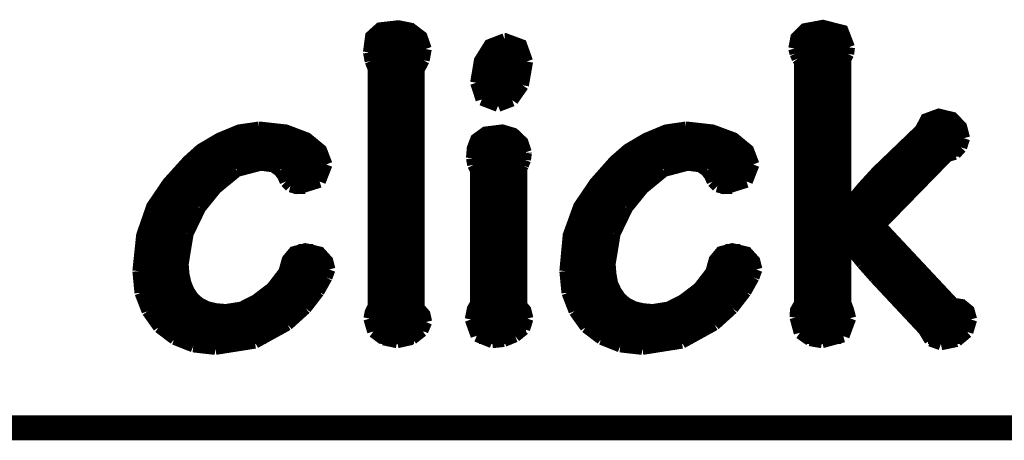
# Model space of a CAD drawing. Extents: x -1.3 to 24.2, y -3.9 to 53.4.
# Tile 5 of 39: x 12.3 to 18.3, y -3.9 to -1.3. Entities that reach past the tile are written whole.
import ezdxf

# ---------------------------------------------------------------- set-up
doc = ezdxf.new("R2010")
doc.units = 0
doc.layers.add('HVAC_2_CLICK_V101_GKO', color=5, linetype='CONTINUOUS')
doc.layers.add('HVAC_2_CLICK_V101_GTO', color=14, linetype='CONTINUOUS')

msp = doc.modelspace()

# ---------------------------------------------------------------- linework, layer by layer
at = {"layer": 'HVAC_2_CLICK_V101_GKO', "const_width": 0.1524}
msp.add_lwpolyline([(-1.27, -3.81), (21.59, -3.81)], dxfattribs=at)
at = {"layer": 'HVAC_2_CLICK_V101_GTO', "const_width": 0.0762}
for points in [[(14.42466, -1.52146), (14.43736, -1.42494), (14.4907, -1.37668), (14.60246, -1.36398), (14.67866, -1.37922), (14.74216, -1.42748), (14.76756, -1.50114)], [(17.01546, -1.4986), (17.02816, -1.43256), (17.07896, -1.38176), (17.18818, -1.36144), (17.30756, -1.39192), (17.34566, -1.49098)], [(14.43482, -1.43256), (14.74724, -1.43256)], [(15.07744, -1.70688), (15.1003, -1.57226), (15.15872, -1.47828), (15.25016, -1.44272)], [(15.25016, -1.44272), (15.2527, -1.44272), (15.34922, -1.47828), (15.38478, -1.57734)], [(17.02816, -1.43256), (17.3355, -1.43256)], [(14.42466, -1.50876), (14.76756, -1.50876)], [(14.42466, -1.52146), (14.43482, -1.5748)], [(14.75486, -1.56972), (14.76756, -1.50114)], [(15.13078, -1.50876), (15.37208, -1.50876)], [(17.01546, -1.4986), (17.02308, -1.52908)], [(17.018, -1.50876), (17.34312, -1.50876)], [(17.02308, -1.52908), (17.03578, -1.55956)], [(17.3228, -1.56718), (17.34058, -1.53162)], [(17.34058, -1.53162), (17.34566, -1.49098)], [(14.43482, -1.5748), (14.4526, -1.62052)], [(14.43736, -1.58496), (14.74978, -1.58496)], [(14.72438, -1.62814), (14.75486, -1.56972)], [(15.09522, -1.58496), (15.38478, -1.58496)], [(15.35938, -1.72212), (15.38478, -1.57734)], [(17.02308, -3.1369), (17.02562, -3.09372), (17.05102, -3.05054), (17.05102, -1.57988)], [(17.03578, -1.55956), (17.05102, -1.57988)], [(17.05102, -1.58496), (17.3228, -1.58496)], [(17.3228, -2.46634), (17.3228, -1.56718)], [(14.4526, -3.06832), (14.4526, -1.62052)], [(14.72438, -3.07848), (14.72438, -1.62814)], [(14.4526, -1.66116), (14.72438, -1.66116)], [(15.07744, -1.70688), (15.11046, -1.80848)], [(15.07998, -1.66116), (15.37716, -1.66116)], [(17.05102, -1.66116), (17.3228, -1.66116)], [(14.4526, -1.73736), (14.72438, -1.73736)], [(15.07998, -1.73736), (15.35176, -1.73736)], [(15.29588, -1.81356), (15.35938, -1.72212)], [(17.05102, -1.73736), (17.3228, -1.73736)], [(14.4526, -1.81356), (14.72438, -1.81356)], [(15.11046, -1.80848), (15.20952, -1.84658)], [(15.11554, -1.81356), (15.29588, -1.81356)], [(15.20952, -1.84658), (15.29588, -1.81356)], [(17.05102, -1.81356), (17.3228, -1.81356)], [(14.4526, -1.88976), (14.72438, -1.88976)], [(17.05102, -1.88976), (17.3228, -1.88976)], [(17.3228, -2.46634), (17.32788, -2.46888), (17.43456, -2.34188), (17.51838, -2.25044), (17.78508, -1.9939), (17.8181, -1.9304), (17.8943, -1.90246), (17.97812, -1.92278), (18.02892, -1.97612), (18.0467, -2.0447)], [(13.02004, -2.85496), (13.0429, -2.63652), (13.10386, -2.46126), (13.20038, -2.31902), (13.31976, -2.18694), (13.3985, -2.11582), (13.51026, -2.04978), (13.63218, -1.99898), (13.7541, -1.9812)], [(13.7541, -1.9812), (13.75664, -1.9812), (13.91666, -1.99898), (14.04366, -2.04724), (14.13002, -2.11836), (14.16304, -2.20472)], [(14.4526, -1.96596), (14.72438, -1.96596)], [(15.05204, -2.16662), (15.05712, -2.10566), (15.07744, -2.05232), (15.13332, -2.01168), (15.23492, -1.99898), (15.3035, -2.0193), (15.35684, -2.0701), (15.37716, -2.13106)], [(15.621, -2.85496), (15.64132, -2.63652), (15.70482, -2.46126), (15.80134, -2.31902), (15.91818, -2.18694), (15.99946, -2.11582), (16.11122, -2.04978), (16.23314, -1.99898), (16.35506, -1.9812)], [(16.35506, -1.9812), (16.3576, -1.9812), (16.51508, -1.99898), (16.64462, -2.04724), (16.73098, -2.11836), (16.764, -2.20472)], [(17.05102, -1.96596), (17.3228, -1.96596)], [(17.79016, -1.96596), (18.02384, -1.96596)], [(13.52296, -2.04216), (14.03604, -2.04216)], [(14.4526, -2.04216), (14.72438, -2.04216)], [(15.08506, -2.04216), (15.33144, -2.04216)], [(16.12392, -2.04216), (16.637, -2.04216)], [(17.05102, -2.04216), (17.3228, -2.04216)], [(17.73428, -2.04216), (18.0467, -2.04216)], [(18.02892, -2.10058), (18.0467, -2.0447)], [(13.39596, -2.11836), (14.13002, -2.11836)], [(14.4526, -2.11836), (14.72438, -2.11836)], [(15.05458, -2.11836), (15.37716, -2.11836)], [(15.37208, -2.17678), (15.37716, -2.1336)], [(15.37716, -2.1336), (15.37716, -2.13106)], [(15.99692, -2.11836), (16.73098, -2.11836)], [(17.05102, -2.11836), (17.3228, -2.11836)], [(17.65554, -2.11836), (18.01876, -2.11836)], [(17.99336, -2.13868), (18.02892, -2.10058)], [(13.31214, -2.19456), (14.16304, -2.19456)], [(14.4526, -2.19456), (14.72438, -2.19456)], [(15.05204, -2.16662), (15.05966, -2.20726)], [(15.05458, -2.19456), (15.367, -2.19456)], [(15.35938, -2.2098), (15.37208, -2.17678)], [(15.9131, -2.19456), (16.76146, -2.19456)], [(17.05102, -2.19456), (17.3228, -2.19456)], [(17.53362, -2.57556), (17.94764, -2.15138)], [(17.5768, -2.19456), (17.90446, -2.19456)], [(17.94764, -2.15138), (17.99336, -2.13868)], [(13.48994, -2.3495), (13.61948, -2.24282)], [(13.61948, -2.24282), (13.76426, -2.20472)], [(13.76426, -2.20472), (13.84046, -2.21488)], [(13.84046, -2.21488), (13.87856, -2.24282)], [(13.87856, -2.24282), (13.90142, -2.2733)], [(14.1224, -2.30886), (14.16304, -2.20472)], [(15.04442, -3.1496), (15.05712, -3.0861), (15.07744, -3.05054), (15.07744, -2.24282)], [(15.05966, -2.20726), (15.07744, -2.24282)], [(15.34922, -2.23012), (15.35938, -2.2098)], [(15.34922, -3.06324), (15.34922, -2.23012)], [(16.0909, -2.3495), (16.22044, -2.24282)], [(16.22044, -2.24282), (16.36522, -2.20472)], [(16.36522, -2.20472), (16.44142, -2.21488)], [(16.44142, -2.21488), (16.47952, -2.24282)], [(16.47952, -2.24282), (16.50238, -2.2733)], [(16.72336, -2.30886), (16.764, -2.20472)], [(13.24102, -2.27076), (13.5763, -2.27076)], [(13.89888, -2.27076), (14.1478, -2.27076)], [(13.90142, -2.2733), (13.91666, -2.30886)], [(13.91666, -2.30886), (13.9446, -2.3368)], [(13.99286, -2.3495), (14.1224, -2.30886)], [(14.4526, -2.27076), (14.72438, -2.27076)], [(15.07744, -2.27076), (15.34922, -2.27076)], [(15.84198, -2.27076), (16.17726, -2.27076)], [(16.49984, -2.27076), (16.74876, -2.27076)], [(16.50238, -2.2733), (16.51762, -2.30886)], [(16.51762, -2.30886), (16.54556, -2.3368)], [(16.59382, -2.3495), (16.72336, -2.30886)], [(17.05102, -2.27076), (17.3228, -2.27076)], [(17.5006, -2.27076), (17.8308, -2.27076)], [(13.17752, -2.34696), (13.49248, -2.34696)], [(13.39342, -2.46888), (13.48994, -2.3495)], [(13.9446, -2.3368), (13.99286, -2.3495)], [(13.96492, -2.34696), (14.03604, -2.34696)], [(14.4526, -2.34696), (14.72438, -2.34696)], [(15.07744, -2.34696), (15.34922, -2.34696)], [(15.77848, -2.34696), (16.09344, -2.34696)], [(15.99438, -2.46888), (16.0909, -2.3495)], [(16.54556, -2.3368), (16.59382, -2.3495)], [(16.56588, -2.34696), (16.637, -2.34696)], [(17.05102, -2.34696), (17.3228, -2.34696)], [(17.43202, -2.34696), (17.75714, -2.34696)], [(13.12672, -2.42316), (13.42644, -2.42316)], [(14.4526, -2.42316), (14.72438, -2.42316)], [(15.07744, -2.42316), (15.34922, -2.42316)], [(15.72768, -2.42316), (16.0274, -2.42316)], [(17.05102, -2.42316), (17.3228, -2.42316)], [(17.36598, -2.42316), (17.68348, -2.42316)], [(13.31722, -2.62636), (13.39342, -2.46888)], [(15.91818, -2.62636), (15.99438, -2.46888)], [(13.08608, -2.49936), (13.37564, -2.49936)], [(14.4526, -2.49936), (14.72438, -2.49936)], [(15.07744, -2.49936), (15.34922, -2.49936)], [(15.68704, -2.49936), (15.9766, -2.49936)], [(17.05102, -2.49936), (17.60728, -2.49936)], [(13.05814, -2.57556), (13.33754, -2.57556)], [(14.4526, -2.57556), (14.72438, -2.57556)], [(15.07744, -2.57556), (15.34922, -2.57556)], [(15.6591, -2.57556), (15.9385, -2.57556)], [(17.05102, -2.57556), (17.53362, -2.57556)], [(17.53362, -2.57556), (17.9832, -3.05562), (18.034, -3.06324), (18.07464, -3.09626), (18.08988, -3.1496)], [(13.03782, -2.65176), (13.3096, -2.65176)], [(13.28674, -2.81178), (13.31722, -2.62636)], [(14.4526, -2.65176), (14.72438, -2.65176)], [(15.07744, -2.65176), (15.34922, -2.65176)], [(15.63878, -2.65176), (15.91056, -2.65176)], [(15.8877, -2.81178), (15.91818, -2.62636)], [(17.05102, -2.65176), (17.60474, -2.65176)], [(13.02512, -2.72796), (13.29182, -2.72796)], [(13.28674, -2.81178), (13.29182, -2.87528), (13.30452, -2.93116), (13.32484, -2.97942), (13.35278, -3.02006), (13.39088, -3.05308), (13.4366, -3.07594), (13.48994, -3.08864), (13.5509, -3.09372), (13.64742, -3.07848), (13.73632, -3.03276), (13.83284, -2.9591), (13.90904, -2.86004), (13.92936, -2.78638), (13.96746, -2.74066), (14.03604, -2.72288), (14.1224, -2.7432), (14.16812, -2.794), (14.18082, -2.8448)], [(13.99286, -2.72796), (14.0843, -2.72796)], [(14.4526, -2.72796), (14.72438, -2.72796)], [(15.07744, -2.72796), (15.34922, -2.72796)], [(15.62608, -2.72796), (15.89278, -2.72796)], [(15.8877, -2.81178), (15.89278, -2.87528), (15.90294, -2.93116), (15.9258, -2.97942), (15.95374, -3.02006), (15.99184, -3.05308), (16.03756, -3.07594), (16.0909, -3.08864), (16.15186, -3.09372), (16.24838, -3.07848), (16.33728, -3.03276), (16.4338, -2.9591), (16.51, -2.86004), (16.53032, -2.78638), (16.56842, -2.74066), (16.637, -2.72288), (16.72336, -2.7432), (16.76908, -2.794), (16.78178, -2.8448)], [(16.59382, -2.72796), (16.68526, -2.72796)], [(17.05102, -2.72796), (17.3228, -2.72796)], [(17.3228, -2.68478), (17.32788, -2.68224)], [(17.3228, -3.04546), (17.3228, -2.68478)], [(17.32788, -2.68224), (17.42948, -2.8067)], [(17.36344, -2.72796), (17.67586, -2.72796)], [(13.02004, -2.80416), (13.28674, -2.80416)], [(13.02004, -2.85496), (13.03274, -2.98704)], [(13.92428, -2.80416), (14.17066, -2.80416)], [(14.16304, -2.89306), (14.18082, -2.8448)], [(14.4526, -2.80416), (14.72438, -2.80416)], [(15.07744, -2.80416), (15.34922, -2.80416)], [(15.621, -2.80416), (15.8877, -2.80416)], [(15.621, -2.85496), (15.6337, -2.98704)], [(16.52524, -2.80416), (16.77162, -2.80416)], [(16.764, -2.89306), (16.78178, -2.8448)], [(17.05102, -2.80416), (17.3228, -2.80416)], [(17.42694, -2.80416), (17.74698, -2.80416)], [(17.42948, -2.8067), (17.50568, -2.89306)], [(13.02004, -2.88036), (13.29182, -2.88036)], [(13.89634, -2.88036), (14.16812, -2.88036)], [(14.11478, -2.97942), (14.16304, -2.89306)], [(14.4526, -2.88036), (14.72438, -2.88036)], [(15.07744, -2.88036), (15.34922, -2.88036)], [(15.621, -2.88036), (15.89278, -2.88036)], [(16.4973, -2.88036), (16.76908, -2.88036)], [(16.71574, -2.97942), (16.764, -2.89306)], [(17.05102, -2.88036), (17.3228, -2.88036)], [(17.49298, -2.88036), (17.8181, -2.88036)], [(17.50568, -2.89306), (17.8054, -3.2131)], [(13.02766, -2.95656), (13.31214, -2.95656)], [(13.83538, -2.95656), (14.13002, -2.95656)], [(14.4526, -2.95656), (14.72438, -2.95656)], [(15.07744, -2.95656), (15.34922, -2.95656)], [(15.62862, -2.95656), (15.9131, -2.95656)], [(16.43634, -2.95656), (16.73098, -2.95656)], [(17.05102, -2.95656), (17.3228, -2.95656)], [(17.5641, -2.95656), (17.88922, -2.95656)], [(13.03274, -2.98704), (13.07592, -3.0988)], [(13.04798, -3.03276), (13.36548, -3.03276)], [(13.73886, -3.03276), (14.07668, -3.03276)], [(14.03604, -3.08102), (14.11478, -2.97942)], [(14.4526, -3.03276), (14.72438, -3.03276)], [(15.07744, -3.03276), (15.34922, -3.03276)], [(15.6337, -2.98704), (15.67688, -3.0988)], [(15.64894, -3.03276), (15.96644, -3.03276)], [(16.33982, -3.03276), (16.67764, -3.03276)], [(16.637, -3.08102), (16.71574, -2.97942)], [(17.05102, -3.03276), (17.3228, -3.03276)], [(17.63522, -3.03276), (17.96034, -3.03276)], [(13.92682, -3.18008), (14.03604, -3.08102)], [(14.4272, -3.14452), (14.43482, -3.10642), (14.4526, -3.06832)], [(14.72438, -3.07848), (14.75994, -3.11912), (14.7701, -3.16484)], [(15.34922, -3.06324), (15.37462, -3.09372), (15.38732, -3.14452)], [(16.52778, -3.18008), (16.637, -3.08102)], [(17.3228, -3.04546), (17.34058, -3.09372), (17.35328, -3.14198)], [(13.07592, -3.0988), (13.1445, -3.19532)], [(13.081, -3.10896), (14.01064, -3.10896)], [(14.4272, -3.14452), (14.45006, -3.22326)], [(14.43482, -3.10896), (14.75232, -3.10896)], [(15.04442, -3.1496), (15.07998, -3.24866)], [(15.0495, -3.10896), (15.3797, -3.10896)], [(15.367, -3.20802), (15.38732, -3.14452)], [(15.67688, -3.0988), (15.74546, -3.19532)], [(15.68196, -3.10896), (16.6116, -3.10896)], [(17.02308, -3.10896), (17.3482, -3.10896)], [(17.02308, -3.1369), (17.04848, -3.23088)], [(17.31264, -3.2512), (17.35328, -3.14198)], [(17.70634, -3.10896), (18.07972, -3.10896)], [(18.06702, -3.2258), (18.08988, -3.1496)], [(13.13688, -3.18516), (13.9192, -3.18516)], [(13.1445, -3.19532), (13.23848, -3.26644)], [(13.7287, -3.2893), (13.92682, -3.18008)], [(14.43228, -3.18516), (14.76756, -3.18516)], [(14.74724, -3.21818), (14.7701, -3.16484)], [(15.04696, -3.18516), (15.3797, -3.18516)], [(15.31366, -3.2512), (15.367, -3.20802)], [(15.73784, -3.18516), (16.52016, -3.18516)], [(15.74546, -3.19532), (15.83944, -3.26644)], [(16.32966, -3.2893), (16.52778, -3.18008)], [(17.02816, -3.18516), (17.35074, -3.18516)], [(17.77746, -3.18516), (18.0848, -3.18516)], [(17.8054, -3.2131), (17.8435, -3.2766)], [(13.23086, -3.26136), (13.79474, -3.26136)], [(13.23848, -3.26644), (13.35278, -3.31216)], [(14.45006, -3.22326), (14.51102, -3.26898)], [(14.49324, -3.26136), (14.69644, -3.26136)], [(14.51102, -3.26898), (14.59484, -3.28676)], [(14.59484, -3.28676), (14.68628, -3.26644)], [(14.68628, -3.26644), (14.74724, -3.21818)], [(15.07998, -3.24866), (15.17396, -3.28676)], [(15.09268, -3.26136), (15.29842, -3.26136)], [(15.24508, -3.27914), (15.31366, -3.2512)], [(15.83182, -3.26136), (16.3957, -3.26136)], [(15.83944, -3.26644), (15.95374, -3.31216)], [(17.04848, -3.23088), (17.10944, -3.27406)], [(17.07896, -3.26136), (17.29994, -3.26136)], [(17.10944, -3.27406), (17.1831, -3.28676)], [(17.1831, -3.28676), (17.31264, -3.2512)], [(17.82826, -3.26136), (18.034, -3.26136)], [(17.8435, -3.2766), (17.907, -3.29946)], [(18.00352, -3.27914), (18.06702, -3.2258)], [(13.35278, -3.31216), (13.4874, -3.3274)], [(13.4874, -3.3274), (13.7287, -3.2893)], [(15.17396, -3.28676), (15.24508, -3.27914)], [(15.95374, -3.31216), (16.08836, -3.3274)], [(16.08836, -3.3274), (16.32966, -3.2893)], [(17.907, -3.29946), (18.00352, -3.27914)]]:
    msp.add_lwpolyline(points, dxfattribs=at)

doc.saveas('drawing.dxf')
